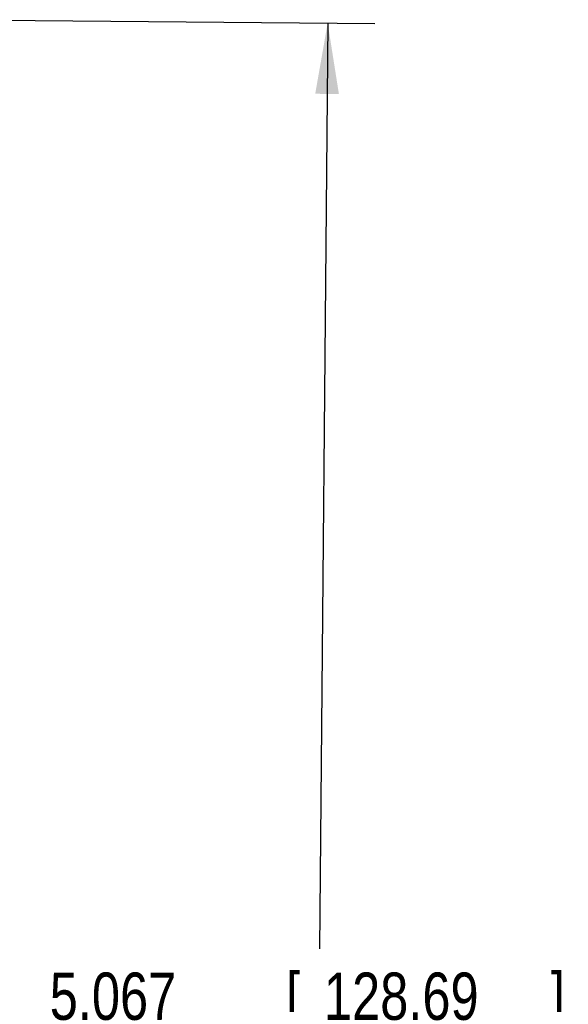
# Model space of a CAD drawing. Header units: inches. Extents: x 0 to 22, y 0 to 17.
# Tile 7 of 29: x 4.4 to 5.8, y 8.2 to 10.8. Entities that reach past the tile are written whole.
import ezdxf

# ---------------------------------------------------------------- set-up
doc = ezdxf.new("R2010")
doc.units = ezdxf.units.IN
doc.header["$LTSCALE"] = 1.21
doc.header["$MEASUREMENT"] = 0
doc.layers.get('0').update_dxf_attribs({"linetype": 'CONTINUOUS'})
doc.layers.add('DIMENSIONS', color=7, linetype='CONTINUOUS')
doc.styles.get("Standard").update_dxf_attribs({"font": 'txt', "width": 0.8})
doc.dimstyles.new('DIMSTYLE_1', dxfattribs={"dimtxt": 0.125, "dimasz": 0.1875, "dimexe": 0.18, "dimexo": 0.0625, "dimgap": 0.09, "dimtad": 0, "dimtih": 1, "dimtoh": 1, "dimdec": 3, "dimzin": 4, "dimdsep": 46, "dimtxsty": 'STANDARD', "dimblk": '_FILLED', "dimblk1": '_FILLED', "dimblk2": '_FILLED', "dimcen": 0.09, "dimadec": 0, "dimazin": 0, "dimtp": 0.001, "dimtm": 0.001, "dimtfac": 1, "dimtdec": 3, "dimtofl": 0, "dimtmove": 0, "dimatfit": 3, "dimldrblk": '_FILLED', "dimfxl": 1, "dimtolj": 1, "dimtzin": 4, "dimarcsym": 0})

# ---------------------------------------------------------------- blocks, each defined once
blk = doc.blocks.new('_FILLED')
at = {"color": 0, "linetype": 'BYBLOCK'}
blk.add_solid([(0, 0), (-1, 0.167), (-1, -0.167)], dxfattribs=at)
blk = doc.blocks.new('*D1')
at = {"layer": 'DIMENSIONS', "color": 2, "linetype": 'CONTINUOUS'}
for p, q in [((4.1687, 10.7897), (5.2907, 10.7799)), ((5.1657, 10.781), (5.1444, 8.3331)), ((5.1215, 5.7145), (5.1422, 8.0831)), ((3.7103, 5.7268), (5.2465, 5.7134))]:
    blk.add_line(p, q, dxfattribs=at)
at = {"layer": 'DIMENSIONS', "color": 2, "linetype": 'CONTINUOUS', "xscale": 0.1875, "yscale": 0.1875, "zscale": 0.1875}
for p, rotation in [((5.1657, 10.781), 89.5), ((5.1215, 5.7145), 269.5)]:
    blk.add_blockref('_FILLED', p, dxfattribs=dict(at, rotation=rotation))
at = {"layer": 'DIMENSIONS', "color": 2, "linetype": 'CONTINUOUS', "width": 0.8}
for s, p in [('[', (5.0558, 8.1456)), (']', (5.7558, 8.1456)), ('5.067', (4.4308, 8.1456)), ('128.69', (5.1558, 8.1456))]:
    blk.add_text(s, height=0.125, dxfattribs=at).set_placement(p)

msp = doc.modelspace()

# ---------------------------------------------------------------- dimensions: what is measured, and where the dimension line sits
at = {"layer": 'DIMENSIONS', "color": 2, "linetype": 'CONTINUOUS'}
dim = msp.add_linear_dim(base=(5.1215, 5.7145), p1=(4.1687, 10.7897), p2=(3.7103, 5.7268), angle=269.5, dimstyle='DIMSTYLE_1', dxfattribs=at)
dim.commit()
dim.dimension.update_dxf_attribs({"geometry": '*D1', "text_midpoint": (5.1433, 8.2081), "dimtype": 160})

doc.saveas('drawing.dxf')
